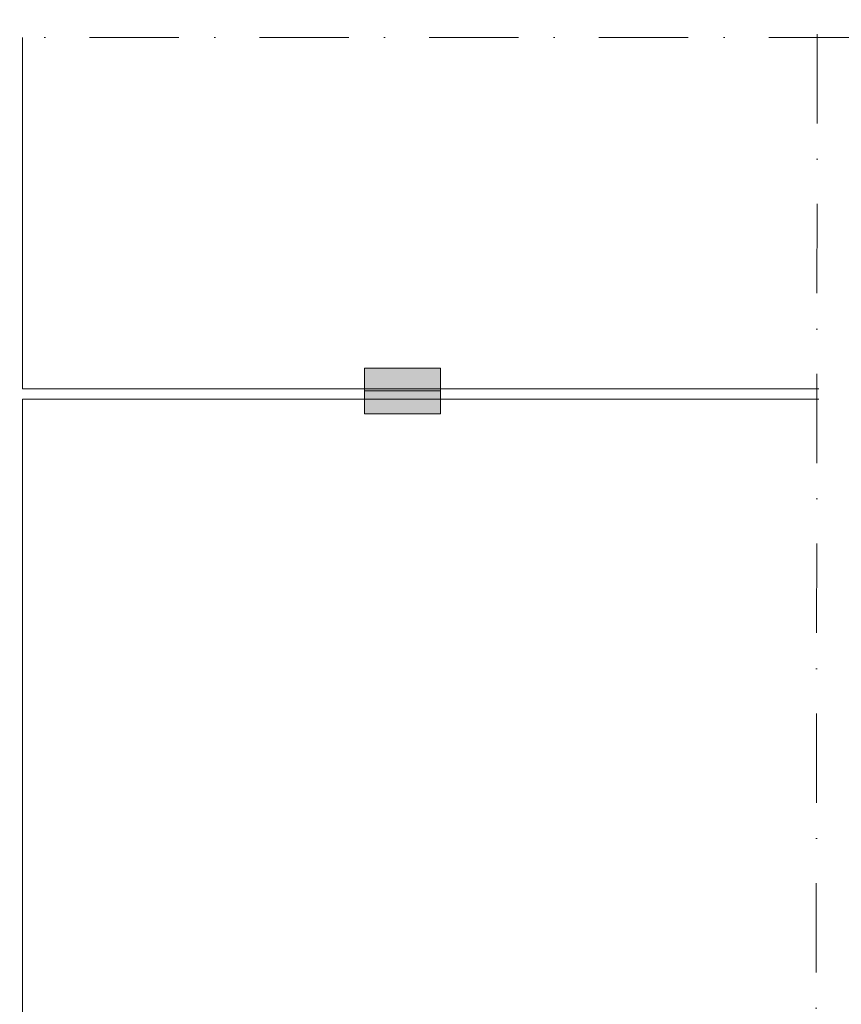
# Model space of a CAD drawing. Extents: x -106507 to -42801, y 48734 to 74234.
# Tile 16 of 69: x -81528 to -78284, y 63655 to 67542. Entities that reach past the tile are written whole.
import ezdxf

# ---------------------------------------------------------------- set-up
doc = ezdxf.new("R2010")
doc.units = 0
doc.header["$MEASUREMENT"] = 0
doc.linetypes.add('Dot & Dashed', pattern=[670.277762, 352.777767, -176.388884, 0, -141.111112])
doc.layers.add('2D Drafting - General_Pen_No__2', color=7, linetype='Continuous', lineweight=15, true_color=0x7f7f7f)
doc.layers.add('2D Drafting - General_Pen_No__62', color=7, linetype='Continuous', lineweight=20, true_color=0xaaaaaa)

msp = doc.modelspace()

# ---------------------------------------------------------------- hatches: boundary and pattern name
at = {"layer": '2D Drafting - General_Pen_No__62', "linetype": 'Continuous'}
for points in [[(-79866.51, 66076.69), (-80166.51, 66076.69), (-80166.51, 66166.69), (-79866.51, 66166.69)], [(-79866.51, 65986.69), (-80166.51, 65986.69), (-80166.51, 66076.69), (-79866.51, 66076.69)]]:
    msp.add_hatch(color=256, dxfattribs=at).paths.add_polyline_path(points, flags=0)

# ---------------------------------------------------------------- linework, layer by layer
at = {"layer": '2D Drafting - General_Pen_No__2', "linetype": 'Dot & Dashed'}
for p, q in [((-78393.73, 53725), (-78375.83, 70626.66)), ((-75536.44, 67472.76), (-95796.06, 67472.76))]:
    msp.add_line(p, q, dxfattribs=at)
at = {"layer": '2D Drafting - General_Pen_No__2', "linetype": 'Continuous'}
for p, q in [((-81516.51, 67472.76), (-81516.51, 66084.55)), ((-78373.34, 66084.55), (-81516.51, 66084.55)), ((-81516.51, 66044.55), (-78373.34, 66044.55)), ((-81516.51, 66044.55), (-81516.51, 60074.55))]:
    msp.add_line(p, q, dxfattribs=at)
at = {"layer": '2D Drafting - General_Pen_No__2', "linetype": 'Continuous', "flags": 128}
for points in [[(-79866.51, 66076.69), (-80166.51, 66076.69), (-80166.51, 66166.69), (-79866.51, 66166.69)], [(-79866.51, 65986.69), (-80166.51, 65986.69), (-80166.51, 66076.69), (-79866.51, 66076.69)]]:
    msp.add_lwpolyline(points, close=True, dxfattribs=at)

doc.saveas('drawing.dxf')
